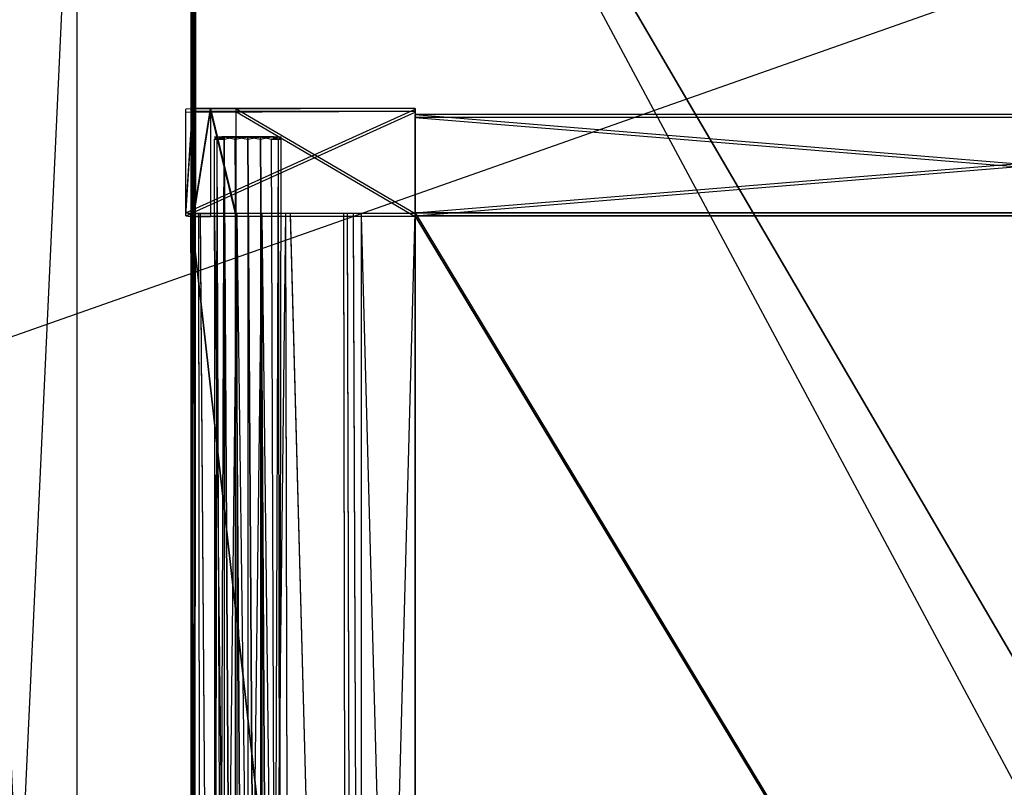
# Model space of a CAD drawing. Extents: x 0 to 1.2, y -0.5 to 0.
# Tile 37 of 40: x 0.88 to 1.04, y -0.25 to -0.12. Entities that reach past the tile are written whole.
import ezdxf

# ---------------------------------------------------------------- set-up
doc = ezdxf.new("R2010")
doc.units = 0
for name, color, linetype in [('L22_PLATTE_LEGATO_0_N_B21500___', 7, 'CONTINUOUS'), ('L2_KORPUS_LEGATO_BO_X_11620__Y_', 7, 'CONTINUOUS'), ('L41_DRAWERBOX_LEGATO_REL_6_X_36', 7, 'CONTINUOUS'), ('L43_DRAWERBOX_LEGATO_REL_4_X_13', 7, 'CONTINUOUS'), ('L44_DRAWERBOX_LEGATO_REL_3_X_19', 7, 'CONTINUOUS'), ('L45_DRAWERBOX_LEGATO_REL_2_X_19', 7, 'CONTINUOUS'), ('L46_DRAWERBOX_LEGATO_REL_1_X_37', 7, 'CONTINUOUS'), ('L50_DRAWERBOX_LEGATO_NOR_4_X_36', 7, 'CONTINUOUS'), ('L51_DRAWERBOX_LEGATO_NOR_3_X_37', 7, 'CONTINUOUS'), ('L53_DRAWERBOX_LEGATO_NOR_1_X_19', 7, 'CONTINUOUS'), ('L54_DRAWERBOX_LEGATO_NOR_0_X_19', 7, 'CONTINUOUS'), ('L9_KORPUS_LEGATO_MS_X_190__Y_40', 7, 'CONTINUOUS')]:
    doc.layers.add(name, color=color, linetype=linetype)

msp = doc.modelspace()

# ---------------------------------------------------------------- linework, layer by layer
at = {"layer": 'L22_PLATTE_LEGATO_0_N_B21500___', "color": 8}
for points, invisible_edges in [([(0.907519, -0.394051, 0.510205), (0.907519, -0.000258, 0.510552), (0.907519, -0.000257, 0.510205), (0.907519, -0.394051, 0.510205)], 14), ([(0.908034, -0.000911, 0.510205), (0.907519, -0.394051, 0.510205), (0.907519, -0.000257, 0.510205), (0.908034, -0.000911, 0.510205)], 13), ([(0.907519, -0.000258, 0.510552), (0.907519, -0.394051, 0.510205), (0.907519, -0.394196, 0.510578), (0.907519, -0.000258, 0.510552)], 13), ([(0.907519, -0.394196, 0.510578), (0.907519, -0.000335, 0.543091), (0.907519, -0.000258, 0.510552), (0.907519, -0.394196, 0.510578)], 14), ([(0.907519, -0.000335, 0.543091), (0.907519, -0.394196, 0.510578), (0.907519, -0.407856, 0.545533), (0.907519, -0.000335, 0.543091)], 13), ([(0.907519, -0.407922, 0.545701), (0.907519, -0.000336, 0.543609), (0.907519, -0.000335, 0.543247), (0.907519, -0.407922, 0.545701)], 14), ([(0.907519, -0.000335, 0.543247), (0.907519, -0.407856, 0.545533), (0.907519, -0.407922, 0.545701), (0.907519, -0.000335, 0.543247)], 13), ([(0.907519, -0.407856, 0.545533), (0.907519, -0.000335, 0.543247), (0.907519, -0.000335, 0.543091), (0.907519, -0.407856, 0.545533)], 14), ([(0.907519, -0.408005, 0.545915), (0.907519, -0.000343, 0.549375), (0.907519, -0.000336, 0.543609), (0.907519, -0.408005, 0.545915)], 14), ([(0.907519, -0.000336, 0.543609), (0.907519, -0.407922, 0.545701), (0.907519, -0.408005, 0.545915), (0.907519, -0.000336, 0.543609)], 13), ([(0.907519, -0.000343, 0.549375), (0.907519, -0.408005, 0.545915), (0.907519, -0.409331, 0.549328), (0.907519, -0.000343, 0.549375)], 13), ([(0.907519, -0.409331, 0.549328), (0.907519, -0.000344, 0.549555), (0.907519, -0.000343, 0.549375), (0.907519, -0.409331, 0.549328)], 14), ([(0.907519, -0.000344, 0.549555), (0.907519, -0.409331, 0.549328), (0.907519, -0.409372, 0.549435), (0.907519, -0.000344, 0.549555)], 13), ([(0.907519, -0.409372, 0.549435), (0.907519, -0.00041, 0.55), (0.907519, -0.000344, 0.549555), (0.907519, -0.409372, 0.549435)], 14), ([(0.907519, -0.00041, 0.55), (0.907519, -0.409372, 0.549435), (0.907519, -0.409594, 0.55), (0.907519, -0.00041, 0.55)], 13), ([(0.907708, -0.409596, 0.55), (0.907519, -0.00041, 0.55), (0.907519, -0.409594, 0.55), (0.907708, -0.409596, 0.55)], 13), ([(0.907519, -0.00041, 0.55), (0.907708, -0.409596, 0.55), (0.907708, -0.000599, 0.55), (0.907519, -0.00041, 0.55)], 14), ([(0.907519, -0.394051, 0.510205), (0.908034, -0.000911, 0.510205), (0.908034, -0.394056, 0.510205), (0.907519, -0.394051, 0.510205)], 14), ([(0.907708, -0.409596, 0.55), (1.199336, -0.499312, 0.55), (0.907708, -0.000599, 0.55), (0.907708, -0.409596, 0.55)], 10), ([(0.907708, -0.000599, 0.55), (1.199336, -0.499312, 0.55), (0.907902, -0.000599, 0.55), (0.907708, -0.000599, 0.55)], 13), ([(0.907902, -0.000599, 0.55), (1.199336, -0.499312, 0.55), (1.198906, -0.00063, 0.55), (0.907902, -0.000599, 0.55)], 14), ([(0.908034, -0.000911, 0.510205), (0.908295, -0.000515, 0.510205), (0.908034, -0.394056, 0.510205), (0.908034, -0.000911, 0.510205)], 10), ([(0.908034, -0.394056, 0.510205), (0.908295, -0.000515, 0.510205), (0.908034, -0.395145, 0.510205), (0.908034, -0.394056, 0.510205)], 13), ([(1.149194, -0.45042, 0.510205), (0.908034, -0.395145, 0.510205), (0.908295, -0.000515, 0.510205), (1.149194, -0.45042, 0.510205)], 13), ([(1.149194, -0.45042, 0.510205), (0.908295, -0.000515, 0.510205), (1.149808, -0.000515, 0.510205), (1.149194, -0.45042, 0.510205)], 10)]:
    msp.add_3dface(points, dxfattribs=dict(at, invisible_edges=invisible_edges))
at = {"layer": 'L2_KORPUS_LEGATO_BO_X_11620__Y_', "color": 8}
for points, invisible_edges in [([(1.181, -0.479437, 0.02), (0.019, -0.069937, 0.02), (0.019, -0.479437, 0.02), (1.181, -0.479437, 0.02)], 13), ([(0.019, -0.069937, 0.02), (1.181, -0.479437, 0.02), (1.181, -0.069937, 0.02), (0.019, -0.069937, 0.02)], 14), ([(1.181, -0.069937, 0.001), (0.019, -0.479437, 0.001), (0.019, -0.069937, 0.001), (1.181, -0.069937, 0.001)], 13), ([(0.019, -0.479437, 0.001), (1.181, -0.069937, 0.001), (1.181, -0.479437, 0.001), (0.019, -0.479437, 0.001)], 14)]:
    msp.add_3dface(points, dxfattribs=dict(at, invisible_edges=invisible_edges))
at = {"layer": 'L41_DRAWERBOX_LEGATO_REL_6_X_36', "color": 8}
for points, invisible_edges in [([(0.943985, -0.480937, 0.032), (0.9075, -0.156937, 0.032), (0.9075, -0.480937, 0.032), (0.943985, -0.480937, 0.032)], 13), ([(0.9075, -0.156937, 0.032), (0.943985, -0.480937, 0.032), (0.943985, -0.156937, 0.032), (0.9075, -0.156937, 0.032)], 14), ([(0.9075, -0.156937, 0.032), (0.908786, -0.480937, 0.10758), (0.9075, -0.480937, 0.032), (0.9075, -0.156937, 0.032)], 13), ([(0.908786, -0.480937, 0.10758), (0.9075, -0.156937, 0.032), (0.908786, -0.156937, 0.10758), (0.908786, -0.480937, 0.10758)], 14), ([(0.908786, -0.156937, 0.10758), (0.909033, -0.480937, 0.110955), (0.908786, -0.480937, 0.10758), (0.908786, -0.156937, 0.10758)], 13), ([(0.909033, -0.480937, 0.110955), (0.908786, -0.156937, 0.10758), (0.909033, -0.156937, 0.110955), (0.909033, -0.480937, 0.110955)], 14), ([(0.909033, -0.156937, 0.110955), (0.91138, -0.480937, 0.114232), (0.909033, -0.480937, 0.110955), (0.909033, -0.156937, 0.110955)], 13), ([(0.91138, -0.480937, 0.114232), (0.909033, -0.156937, 0.110955), (0.91138, -0.156937, 0.114232), (0.91138, -0.480937, 0.114232)], 14), ([(0.91138, -0.156937, 0.114232), (0.915026, -0.480937, 0.115948), (0.91138, -0.480937, 0.114232), (0.91138, -0.156937, 0.114232)], 13), ([(0.915026, -0.480937, 0.115948), (0.91138, -0.156937, 0.114232), (0.915026, -0.156937, 0.115948), (0.915026, -0.480937, 0.115948)], 14), ([(0.915026, -0.156937, 0.115948), (0.919089, -0.480937, 0.115998), (0.915026, -0.480937, 0.115948), (0.915026, -0.156937, 0.115948)], 13), ([(0.919089, -0.480937, 0.115998), (0.915026, -0.156937, 0.115948), (0.919089, -0.156937, 0.115998), (0.919089, -0.480937, 0.115998)], 14), ([(0.919089, -0.156937, 0.115998), (0.922928, -0.480937, 0.114666), (0.919089, -0.480937, 0.115998), (0.919089, -0.156937, 0.115998)], 13), ([(0.922928, -0.480937, 0.114666), (0.919089, -0.156937, 0.115998), (0.922928, -0.156937, 0.114666), (0.922928, -0.480937, 0.114666)], 14), ([(0.922928, -0.156937, 0.114666), (0.92368, -0.480937, 0.113598), (0.922928, -0.480937, 0.114666), (0.922928, -0.156937, 0.114666)], 13), ([(0.92368, -0.480937, 0.113598), (0.922928, -0.156937, 0.114666), (0.92368, -0.156937, 0.113598), (0.92368, -0.480937, 0.113598)], 14), ([(0.92368, -0.156937, 0.113598), (0.932389, -0.480937, 0.060646), (0.92368, -0.480937, 0.113598), (0.92368, -0.156937, 0.113598)], 13), ([(0.932389, -0.480937, 0.060646), (0.92368, -0.156937, 0.113598), (0.932389, -0.156937, 0.060646), (0.932389, -0.480937, 0.060646)], 14), ([(0.932389, -0.156937, 0.060646), (0.93297, -0.480937, 0.058607), (0.932389, -0.480937, 0.060646), (0.932389, -0.156937, 0.060646)], 13), ([(0.93297, -0.480937, 0.058607), (0.932389, -0.156937, 0.060646), (0.93297, -0.156937, 0.058607), (0.93297, -0.480937, 0.058607)], 14), ([(0.93297, -0.156937, 0.058607), (0.933933, -0.480937, 0.056719), (0.93297, -0.480937, 0.058607), (0.93297, -0.156937, 0.058607)], 13), ([(0.933933, -0.480937, 0.056719), (0.93297, -0.156937, 0.058607), (0.933933, -0.156937, 0.056719), (0.933933, -0.480937, 0.056719)], 14), ([(0.933933, -0.156937, 0.056719), (0.935241, -0.480937, 0.055052), (0.933933, -0.480937, 0.056719), (0.933933, -0.156937, 0.056719)], 13), ([(0.935241, -0.480937, 0.055052), (0.933933, -0.156937, 0.056719), (0.935241, -0.156937, 0.055052), (0.935241, -0.480937, 0.055052)], 14), ([(0.935241, -0.156937, 0.055052), (0.943985, -0.480937, 0.048743), (0.935241, -0.480937, 0.055052), (0.935241, -0.156937, 0.055052)], 13), ([(0.943985, -0.480937, 0.048743), (0.935241, -0.156937, 0.055052), (0.943985, -0.156937, 0.048743), (0.943985, -0.480937, 0.048743)], 14), ([(0.943985, -0.156937, 0.048743), (0.943985, -0.480937, 0.032), (0.943985, -0.480937, 0.048743), (0.943985, -0.156937, 0.048743)], 13), ([(0.943985, -0.480937, 0.032), (0.943985, -0.156937, 0.048743), (0.943985, -0.156937, 0.032), (0.943985, -0.480937, 0.032)], 14)]:
    msp.add_3dface(points, dxfattribs=dict(at, invisible_edges=invisible_edges))
at = {"layer": 'L43_DRAWERBOX_LEGATO_REL_4_X_13', "color": 8}
for points, invisible_edges in [([(0.911331, -0.144087, 0.1666), (0.911743, -0.144461, 0.168674), (0.911331, -0.144461, 0.1666), (0.911331, -0.144087, 0.1666)], 13), ([(0.911743, -0.144461, 0.168674), (0.911331, -0.144087, 0.1666), (0.911743, -0.144087, 0.168674), (0.911743, -0.144461, 0.168674)], 14), ([(0.911743, -0.144087, 0.164526), (0.911331, -0.144461, 0.1666), (0.911743, -0.144461, 0.164526), (0.911743, -0.144087, 0.164526)], 13), ([(0.911331, -0.144461, 0.1666), (0.911743, -0.144087, 0.164526), (0.911331, -0.144087, 0.1666), (0.911331, -0.144461, 0.1666)], 14), ([(0.912836, -0.144087, 0.164979), (0.911331, -0.144087, 0.1666), (0.911743, -0.144087, 0.164526), (0.912836, -0.144087, 0.164979)], 13), ([(0.911331, -0.144087, 0.1666), (0.912836, -0.144087, 0.164979), (0.912513, -0.144087, 0.1666), (0.911331, -0.144087, 0.1666)], 14), ([(0.912836, -0.144087, 0.168221), (0.911331, -0.144087, 0.1666), (0.912513, -0.144087, 0.1666), (0.912836, -0.144087, 0.168221)], 13), ([(0.911331, -0.144087, 0.1666), (0.912836, -0.144087, 0.168221), (0.911743, -0.144087, 0.168674), (0.911331, -0.144087, 0.1666)], 14), ([(0.911743, -0.144087, 0.168674), (0.912918, -0.144461, 0.170432), (0.911743, -0.144461, 0.168674), (0.911743, -0.144087, 0.168674)], 13), ([(0.912918, -0.144461, 0.170432), (0.911743, -0.144087, 0.168674), (0.912918, -0.144087, 0.170432), (0.912918, -0.144461, 0.170432)], 14), ([(0.912918, -0.144087, 0.162768), (0.911743, -0.144461, 0.164526), (0.912918, -0.144461, 0.162768), (0.912918, -0.144087, 0.162768)], 13), ([(0.911743, -0.144461, 0.164526), (0.912918, -0.144087, 0.162768), (0.911743, -0.144087, 0.164526), (0.911743, -0.144461, 0.164526)], 14), ([(0.913754, -0.144087, 0.163604), (0.911743, -0.144087, 0.164526), (0.912918, -0.144087, 0.162768), (0.913754, -0.144087, 0.163604)], 13), ([(0.911743, -0.144087, 0.164526), (0.913754, -0.144087, 0.163604), (0.912836, -0.144087, 0.164979), (0.911743, -0.144087, 0.164526)], 14), ([(0.913754, -0.144087, 0.169596), (0.911743, -0.144087, 0.168674), (0.912836, -0.144087, 0.168221), (0.913754, -0.144087, 0.169596)], 13), ([(0.911743, -0.144087, 0.168674), (0.913754, -0.144087, 0.169596), (0.912918, -0.144087, 0.170432), (0.911743, -0.144087, 0.168674)], 14), ([(0.912836, -0.144087, 0.164979), (0.920987, -0.144087, 0.1666), (0.912513, -0.144087, 0.1666), (0.912836, -0.144087, 0.164979)], 13), ([(0.912513, -0.144087, 0.1666), (0.920987, -0.144087, 0.1666), (0.912836, -0.144087, 0.168221), (0.912513, -0.144087, 0.1666)], 10), ([(0.913754, -0.144087, 0.163604), (0.919746, -0.144087, 0.163604), (0.912836, -0.144087, 0.164979), (0.913754, -0.144087, 0.163604)], 10), ([(0.912836, -0.144087, 0.164979), (0.919746, -0.144087, 0.163604), (0.920665, -0.144087, 0.164979), (0.912836, -0.144087, 0.164979)], 13), ([(0.912836, -0.144087, 0.164979), (0.920665, -0.144087, 0.164979), (0.920987, -0.144087, 0.1666), (0.912836, -0.144087, 0.164979)], 10), ([(0.912836, -0.144087, 0.168221), (0.920987, -0.144087, 0.1666), (0.920665, -0.144087, 0.168221), (0.912836, -0.144087, 0.168221)], 13), ([(0.912836, -0.144087, 0.168221), (0.920665, -0.144087, 0.168221), (0.919746, -0.144087, 0.169596), (0.912836, -0.144087, 0.168221)], 14), ([(0.912836, -0.144087, 0.168221), (0.919746, -0.144087, 0.169596), (0.913754, -0.144087, 0.169596), (0.912836, -0.144087, 0.168221)], 15), ([(0.914676, -0.144087, 0.171607), (0.912918, -0.144461, 0.170432), (0.912918, -0.144087, 0.170432), (0.914676, -0.144087, 0.171607)], 13), ([(0.912918, -0.144461, 0.170432), (0.914676, -0.144087, 0.171607), (0.914676, -0.144461, 0.171607), (0.912918, -0.144461, 0.170432)], 14), ([(0.914676, -0.144461, 0.161593), (0.912918, -0.144087, 0.162768), (0.912918, -0.144461, 0.162768), (0.914676, -0.144461, 0.161593)], 13), ([(0.912918, -0.144087, 0.162768), (0.914676, -0.144461, 0.161593), (0.914676, -0.144087, 0.161593), (0.912918, -0.144087, 0.162768)], 14), ([(0.915129, -0.144087, 0.162686), (0.912918, -0.144087, 0.162768), (0.914676, -0.144087, 0.161593), (0.915129, -0.144087, 0.162686)], 13), ([(0.912918, -0.144087, 0.162768), (0.915129, -0.144087, 0.162686), (0.913754, -0.144087, 0.163604), (0.912918, -0.144087, 0.162768)], 14), ([(0.915129, -0.144087, 0.170514), (0.912918, -0.144087, 0.170432), (0.913754, -0.144087, 0.169596), (0.915129, -0.144087, 0.170514)], 13), ([(0.912918, -0.144087, 0.170432), (0.915129, -0.144087, 0.170514), (0.914676, -0.144087, 0.171607), (0.912918, -0.144087, 0.170432)], 14), ([(0.915129, -0.144087, 0.162686), (0.919746, -0.144087, 0.163604), (0.913754, -0.144087, 0.163604), (0.915129, -0.144087, 0.162686)], 13), ([(0.913754, -0.144087, 0.169596), (0.919746, -0.144087, 0.169596), (0.918372, -0.144087, 0.170514), (0.913754, -0.144087, 0.169596)], 15), ([(0.913754, -0.144087, 0.169596), (0.918372, -0.144087, 0.170514), (0.915129, -0.144087, 0.170514), (0.913754, -0.144087, 0.169596)], 15), ([(0.91675, -0.144087, 0.172019), (0.914676, -0.144461, 0.171607), (0.914676, -0.144087, 0.171607), (0.91675, -0.144087, 0.172019)], 13), ([(0.914676, -0.144461, 0.171607), (0.91675, -0.144087, 0.172019), (0.91675, -0.144461, 0.172019), (0.914676, -0.144461, 0.171607)], 14), ([(0.91675, -0.144461, 0.161181), (0.914676, -0.144087, 0.161593), (0.914676, -0.144461, 0.161593), (0.91675, -0.144461, 0.161181)], 13), ([(0.914676, -0.144087, 0.161593), (0.91675, -0.144461, 0.161181), (0.91675, -0.144087, 0.161181), (0.914676, -0.144087, 0.161593)], 14), ([(0.91675, -0.144087, 0.162363), (0.914676, -0.144087, 0.161593), (0.91675, -0.144087, 0.161181), (0.91675, -0.144087, 0.162363)], 13), ([(0.914676, -0.144087, 0.161593), (0.91675, -0.144087, 0.162363), (0.915129, -0.144087, 0.162686), (0.914676, -0.144087, 0.161593)], 14), ([(0.91675, -0.144087, 0.170837), (0.914676, -0.144087, 0.171607), (0.915129, -0.144087, 0.170514), (0.91675, -0.144087, 0.170837)], 13), ([(0.914676, -0.144087, 0.171607), (0.91675, -0.144087, 0.170837), (0.91675, -0.144087, 0.172019), (0.914676, -0.144087, 0.171607)], 14), ([(0.918372, -0.144087, 0.162686), (0.915129, -0.144087, 0.162686), (0.91675, -0.144087, 0.162363), (0.918372, -0.144087, 0.162686)], 13), ([(0.915129, -0.144087, 0.162686), (0.918372, -0.144087, 0.162686), (0.919746, -0.144087, 0.163604), (0.915129, -0.144087, 0.162686)], 10), ([(0.915129, -0.144087, 0.170514), (0.918372, -0.144087, 0.170514), (0.91675, -0.144087, 0.170837), (0.915129, -0.144087, 0.170514)], 15), ([(0.918824, -0.144461, 0.161593), (0.91675, -0.144087, 0.161181), (0.91675, -0.144461, 0.161181), (0.918824, -0.144461, 0.161593)], 13), ([(0.91675, -0.144087, 0.161181), (0.918824, -0.144461, 0.161593), (0.918824, -0.144087, 0.161593), (0.91675, -0.144087, 0.161181)], 14), ([(0.918824, -0.144087, 0.171607), (0.91675, -0.144461, 0.172019), (0.91675, -0.144087, 0.172019), (0.918824, -0.144087, 0.171607)], 13), ([(0.91675, -0.144461, 0.172019), (0.918824, -0.144087, 0.171607), (0.918824, -0.144461, 0.171607), (0.91675, -0.144461, 0.172019)], 14), ([(0.918824, -0.144087, 0.171607), (0.91675, -0.144087, 0.170837), (0.918372, -0.144087, 0.170514), (0.918824, -0.144087, 0.171607)], 13), ([(0.91675, -0.144087, 0.170837), (0.918824, -0.144087, 0.171607), (0.91675, -0.144087, 0.172019), (0.91675, -0.144087, 0.170837)], 14), ([(0.918824, -0.144087, 0.161593), (0.91675, -0.144087, 0.162363), (0.91675, -0.144087, 0.161181), (0.918824, -0.144087, 0.161593)], 13), ([(0.91675, -0.144087, 0.162363), (0.918824, -0.144087, 0.161593), (0.918372, -0.144087, 0.162686), (0.91675, -0.144087, 0.162363)], 14), ([(0.920582, -0.144087, 0.170432), (0.918372, -0.144087, 0.170514), (0.919746, -0.144087, 0.169596), (0.920582, -0.144087, 0.170432)], 13), ([(0.918372, -0.144087, 0.170514), (0.920582, -0.144087, 0.170432), (0.918824, -0.144087, 0.171607), (0.918372, -0.144087, 0.170514)], 14), ([(0.920582, -0.144087, 0.162768), (0.918372, -0.144087, 0.162686), (0.918824, -0.144087, 0.161593), (0.920582, -0.144087, 0.162768)], 13), ([(0.918372, -0.144087, 0.162686), (0.920582, -0.144087, 0.162768), (0.919746, -0.144087, 0.163604), (0.918372, -0.144087, 0.162686)], 14), ([(0.920582, -0.144461, 0.162768), (0.918824, -0.144087, 0.161593), (0.918824, -0.144461, 0.161593), (0.920582, -0.144461, 0.162768)], 13), ([(0.918824, -0.144087, 0.161593), (0.920582, -0.144461, 0.162768), (0.920582, -0.144087, 0.162768), (0.918824, -0.144087, 0.161593)], 14), ([(0.920582, -0.144087, 0.170432), (0.918824, -0.144461, 0.171607), (0.918824, -0.144087, 0.171607), (0.920582, -0.144087, 0.170432)], 13), ([(0.918824, -0.144461, 0.171607), (0.920582, -0.144087, 0.170432), (0.920582, -0.144461, 0.170432), (0.918824, -0.144461, 0.171607)], 14), ([(0.921757, -0.144087, 0.168674), (0.919746, -0.144087, 0.169596), (0.920665, -0.144087, 0.168221), (0.921757, -0.144087, 0.168674)], 13), ([(0.919746, -0.144087, 0.169596), (0.921757, -0.144087, 0.168674), (0.920582, -0.144087, 0.170432), (0.919746, -0.144087, 0.169596)], 14), ([(0.921757, -0.144087, 0.164526), (0.919746, -0.144087, 0.163604), (0.920582, -0.144087, 0.162768), (0.921757, -0.144087, 0.164526)], 13), ([(0.919746, -0.144087, 0.163604), (0.921757, -0.144087, 0.164526), (0.920665, -0.144087, 0.164979), (0.919746, -0.144087, 0.163604)], 14), ([(0.921757, -0.144087, 0.164526), (0.920582, -0.144461, 0.162768), (0.921757, -0.144461, 0.164526), (0.921757, -0.144087, 0.164526)], 13), ([(0.920582, -0.144461, 0.162768), (0.921757, -0.144087, 0.164526), (0.920582, -0.144087, 0.162768), (0.920582, -0.144461, 0.162768)], 14), ([(0.920582, -0.144087, 0.170432), (0.921757, -0.144461, 0.168674), (0.920582, -0.144461, 0.170432), (0.920582, -0.144087, 0.170432)], 13), ([(0.921757, -0.144461, 0.168674), (0.920582, -0.144087, 0.170432), (0.921757, -0.144087, 0.168674), (0.921757, -0.144461, 0.168674)], 14), ([(0.92217, -0.144087, 0.1666), (0.920665, -0.144087, 0.168221), (0.920987, -0.144087, 0.1666), (0.92217, -0.144087, 0.1666)], 13), ([(0.920665, -0.144087, 0.168221), (0.92217, -0.144087, 0.1666), (0.921757, -0.144087, 0.168674), (0.920665, -0.144087, 0.168221)], 14), ([(0.92217, -0.144087, 0.1666), (0.920665, -0.144087, 0.164979), (0.921757, -0.144087, 0.164526), (0.92217, -0.144087, 0.1666)], 13), ([(0.920665, -0.144087, 0.164979), (0.92217, -0.144087, 0.1666), (0.920987, -0.144087, 0.1666), (0.920665, -0.144087, 0.164979)], 14), ([(0.92217, -0.144087, 0.1666), (0.921757, -0.144461, 0.164526), (0.92217, -0.144461, 0.1666), (0.92217, -0.144087, 0.1666)], 13), ([(0.921757, -0.144461, 0.164526), (0.92217, -0.144087, 0.1666), (0.921757, -0.144087, 0.164526), (0.921757, -0.144461, 0.164526)], 14), ([(0.921757, -0.144087, 0.168674), (0.92217, -0.144461, 0.1666), (0.921757, -0.144461, 0.168674), (0.921757, -0.144087, 0.168674)], 13), ([(0.92217, -0.144461, 0.1666), (0.921757, -0.144087, 0.168674), (0.92217, -0.144087, 0.1666), (0.92217, -0.144461, 0.1666)], 14), ([(0.911331, -0.144461, 0.1666), (0.911743, -0.454424, 0.168674), (0.911331, -0.454424, 0.1666), (0.911331, -0.144461, 0.1666)], 13), ([(0.911743, -0.454424, 0.168674), (0.911331, -0.144461, 0.1666), (0.911743, -0.144461, 0.168674), (0.911743, -0.454424, 0.168674)], 14), ([(0.911743, -0.144461, 0.164526), (0.911331, -0.454424, 0.1666), (0.911743, -0.454424, 0.164526), (0.911743, -0.144461, 0.164526)], 13), ([(0.911331, -0.454424, 0.1666), (0.911743, -0.144461, 0.164526), (0.911331, -0.144461, 0.1666), (0.911331, -0.454424, 0.1666)], 14), ([(0.911743, -0.144461, 0.168674), (0.912918, -0.454424, 0.170432), (0.911743, -0.454424, 0.168674), (0.911743, -0.144461, 0.168674)], 13), ([(0.912918, -0.454424, 0.170432), (0.911743, -0.144461, 0.168674), (0.912918, -0.144461, 0.170432), (0.912918, -0.454424, 0.170432)], 14), ([(0.912918, -0.144461, 0.162768), (0.911743, -0.454424, 0.164526), (0.912918, -0.454424, 0.162768), (0.912918, -0.144461, 0.162768)], 13), ([(0.911743, -0.454424, 0.164526), (0.912918, -0.144461, 0.162768), (0.911743, -0.144461, 0.164526), (0.911743, -0.454424, 0.164526)], 14), ([(0.912918, -0.144461, 0.170432), (0.914676, -0.454424, 0.171607), (0.912918, -0.454424, 0.170432), (0.912918, -0.144461, 0.170432)], 13), ([(0.914676, -0.454424, 0.171607), (0.912918, -0.144461, 0.170432), (0.914676, -0.144461, 0.171607), (0.914676, -0.454424, 0.171607)], 14), ([(0.914676, -0.454424, 0.161593), (0.912918, -0.144461, 0.162768), (0.912918, -0.454424, 0.162768), (0.914676, -0.454424, 0.161593)], 13), ([(0.912918, -0.144461, 0.162768), (0.914676, -0.454424, 0.161593), (0.914676, -0.144461, 0.161593), (0.912918, -0.144461, 0.162768)], 14), ([(0.914676, -0.144461, 0.171607), (0.91675, -0.454424, 0.172019), (0.914676, -0.454424, 0.171607), (0.914676, -0.144461, 0.171607)], 13), ([(0.91675, -0.454424, 0.172019), (0.914676, -0.144461, 0.171607), (0.91675, -0.144461, 0.172019), (0.91675, -0.454424, 0.172019)], 14), ([(0.91675, -0.454424, 0.161181), (0.914676, -0.144461, 0.161593), (0.914676, -0.454424, 0.161593), (0.91675, -0.454424, 0.161181)], 13), ([(0.914676, -0.144461, 0.161593), (0.91675, -0.454424, 0.161181), (0.91675, -0.144461, 0.161181), (0.914676, -0.144461, 0.161593)], 14), ([(0.918824, -0.454424, 0.161593), (0.91675, -0.144461, 0.161181), (0.91675, -0.454424, 0.161181), (0.918824, -0.454424, 0.161593)], 13), ([(0.91675, -0.144461, 0.161181), (0.918824, -0.454424, 0.161593), (0.918824, -0.144461, 0.161593), (0.91675, -0.144461, 0.161181)], 14), ([(0.91675, -0.144461, 0.172019), (0.918824, -0.454424, 0.171607), (0.91675, -0.454424, 0.172019), (0.91675, -0.144461, 0.172019)], 13), ([(0.918824, -0.454424, 0.171607), (0.91675, -0.144461, 0.172019), (0.918824, -0.144461, 0.171607), (0.918824, -0.454424, 0.171607)], 14), ([(0.920582, -0.454424, 0.162768), (0.918824, -0.144461, 0.161593), (0.918824, -0.454424, 0.161593), (0.920582, -0.454424, 0.162768)], 13), ([(0.918824, -0.144461, 0.161593), (0.920582, -0.454424, 0.162768), (0.920582, -0.144461, 0.162768), (0.918824, -0.144461, 0.161593)], 14), ([(0.918824, -0.144461, 0.171607), (0.920582, -0.454424, 0.170432), (0.918824, -0.454424, 0.171607), (0.918824, -0.144461, 0.171607)], 13), ([(0.920582, -0.454424, 0.170432), (0.918824, -0.144461, 0.171607), (0.920582, -0.144461, 0.170432), (0.920582, -0.454424, 0.170432)], 14), ([(0.921757, -0.144461, 0.164526), (0.920582, -0.454424, 0.162768), (0.921757, -0.454424, 0.164526), (0.921757, -0.144461, 0.164526)], 13), ([(0.920582, -0.454424, 0.162768), (0.921757, -0.144461, 0.164526), (0.920582, -0.144461, 0.162768), (0.920582, -0.454424, 0.162768)], 14), ([(0.920582, -0.144461, 0.170432), (0.921757, -0.454424, 0.168674), (0.920582, -0.454424, 0.170432), (0.920582, -0.144461, 0.170432)], 13), ([(0.921757, -0.454424, 0.168674), (0.920582, -0.144461, 0.170432), (0.921757, -0.144461, 0.168674), (0.921757, -0.454424, 0.168674)], 14), ([(0.92217, -0.144461, 0.1666), (0.921757, -0.454424, 0.164526), (0.92217, -0.454424, 0.1666), (0.92217, -0.144461, 0.1666)], 13), ([(0.921757, -0.454424, 0.164526), (0.92217, -0.144461, 0.1666), (0.921757, -0.144461, 0.164526), (0.921757, -0.454424, 0.164526)], 14), ([(0.921757, -0.144461, 0.168674), (0.92217, -0.454424, 0.1666), (0.921757, -0.454424, 0.168674), (0.921757, -0.144461, 0.168674)], 13), ([(0.92217, -0.454424, 0.1666), (0.921757, -0.144461, 0.168674), (0.92217, -0.144461, 0.1666), (0.92217, -0.454424, 0.1666)], 14)]:
    msp.add_3dface(points, dxfattribs=dict(at, invisible_edges=invisible_edges))
at = {"layer": 'L44_DRAWERBOX_LEGATO_REL_3_X_19', "color": 8}
for points, invisible_edges in [([(0.943985, -0.156936, 0.048), (1.139515, -0.156937, 0.032), (0.943985, -0.156937, 0.032), (0.943985, -0.156936, 0.048)], 13), ([(1.139515, -0.156937, 0.032), (0.943985, -0.156936, 0.048), (1.139515, -0.156936, 0.048), (1.139515, -0.156937, 0.032)], 14), ([(1.139515, -0.480937, 0.048), (0.943985, -0.156936, 0.048), (0.943985, -0.480937, 0.048), (1.139515, -0.480937, 0.048)], 13), ([(0.943985, -0.156936, 0.048), (1.139515, -0.480937, 0.048), (1.139515, -0.156936, 0.048), (0.943985, -0.156936, 0.048)], 14), ([(0.943985, -0.156936, 0.048), (0.943985, -0.480937, 0.032), (0.943985, -0.480937, 0.048), (0.943985, -0.156936, 0.048)], 13), ([(0.943985, -0.480937, 0.032), (0.943985, -0.156936, 0.048), (0.943985, -0.156937, 0.032), (0.943985, -0.480937, 0.032)], 14), ([(0.943985, -0.156937, 0.032), (1.139515, -0.480937, 0.032), (0.943985, -0.480937, 0.032), (0.943985, -0.156937, 0.032)], 13), ([(1.139515, -0.480937, 0.032), (0.943985, -0.156937, 0.032), (1.139515, -0.156937, 0.032), (1.139515, -0.480937, 0.032)], 14)]:
    msp.add_3dface(points, dxfattribs=dict(at, invisible_edges=invisible_edges))
at = {"layer": 'L45_DRAWERBOX_LEGATO_REL_2_X_19', "color": 8}
for points, invisible_edges in [([(1.139515, -0.156937, 0.167), (0.943985, -0.140937, 0.167), (0.943985, -0.156937, 0.167), (1.139515, -0.156937, 0.167)], 13), ([(0.943985, -0.140937, 0.167), (1.139515, -0.156937, 0.167), (1.139515, -0.140937, 0.167), (0.943985, -0.140937, 0.167)], 14), ([(0.943985, -0.140937, 0.167), (1.139515, -0.140937, 0.032), (0.943985, -0.140937, 0.032), (0.943985, -0.140937, 0.167)], 13), ([(1.139515, -0.140937, 0.032), (0.943985, -0.140937, 0.167), (1.139515, -0.140937, 0.167), (1.139515, -0.140937, 0.032)], 14), ([(1.139515, -0.140937, 0.032), (0.943985, -0.156937, 0.032), (0.943985, -0.140937, 0.032), (1.139515, -0.140937, 0.032)], 13), ([(0.943985, -0.156937, 0.032), (1.139515, -0.140937, 0.032), (1.139515, -0.156937, 0.032), (0.943985, -0.156937, 0.032)], 14), ([(0.943985, -0.140937, 0.167), (0.943985, -0.156937, 0.032), (0.943985, -0.156937, 0.167), (0.943985, -0.140937, 0.167)], 13), ([(0.943985, -0.156937, 0.032), (0.943985, -0.140937, 0.167), (0.943985, -0.140937, 0.032), (0.943985, -0.156937, 0.032)], 14), ([(1.139515, -0.156937, 0.167), (0.943985, -0.156937, 0.032), (1.139515, -0.156937, 0.032), (1.139515, -0.156937, 0.167)], 13), ([(0.943985, -0.156937, 0.032), (1.139515, -0.156937, 0.167), (0.943985, -0.156937, 0.167), (0.943985, -0.156937, 0.032)], 14)]:
    msp.add_3dface(points, dxfattribs=dict(at, invisible_edges=invisible_edges))
at = {"layer": 'L46_DRAWERBOX_LEGATO_REL_1_X_37', "color": 8}
for points, invisible_edges in [([(0.943985, -0.13995, 0.1674), (0.906642, -0.140088, 0.032007), (0.907737, -0.139905, 0.157951), (0.943985, -0.13995, 0.1674)], 14), ([(0.907737, -0.139905, 0.157951), (0.906642, -0.156935, 0.032007), (0.907737, -0.157118, 0.157951), (0.907737, -0.139905, 0.157951)], 13), ([(0.906642, -0.156935, 0.032007), (0.907737, -0.139905, 0.157951), (0.906642, -0.140088, 0.032007), (0.906642, -0.156935, 0.032007)], 14), ([(0.943985, -0.13995, 0.1674), (0.943985, -0.140086, 0.032), (0.906642, -0.140088, 0.032007), (0.943985, -0.13995, 0.1674)], 14), ([(0.943985, -0.140086, 0.032), (0.906642, -0.156935, 0.032007), (0.906642, -0.140088, 0.032007), (0.943985, -0.140086, 0.032)], 13), ([(0.906642, -0.156935, 0.032007), (0.943985, -0.140086, 0.032), (0.943985, -0.156937, 0.032), (0.906642, -0.156935, 0.032007)], 14), ([(0.943985, -0.13995, 0.1674), (0.907737, -0.139905, 0.157951), (0.910667, -0.139973, 0.165411), (0.943985, -0.13995, 0.1674)], 14), ([(0.910667, -0.139973, 0.165411), (0.907737, -0.139905, 0.157951), (0.907982, -0.139978, 0.16166), (0.910667, -0.139973, 0.165411)], 14), ([(0.907982, -0.157045, 0.16166), (0.907737, -0.139905, 0.157951), (0.907737, -0.157118, 0.157951), (0.907982, -0.157045, 0.16166)], 13), ([(0.907737, -0.139905, 0.157951), (0.907982, -0.157045, 0.16166), (0.907982, -0.139978, 0.16166), (0.907737, -0.139905, 0.157951)], 14), ([(0.910667, -0.139973, 0.165411), (0.907982, -0.157045, 0.16166), (0.910667, -0.15705, 0.165411), (0.910667, -0.139973, 0.165411)], 13), ([(0.907982, -0.157045, 0.16166), (0.910667, -0.139973, 0.165411), (0.907982, -0.139978, 0.16166), (0.907982, -0.157045, 0.16166)], 14), ([(0.943985, -0.13995, 0.1674), (0.910667, -0.139973, 0.165411), (0.914779, -0.139961, 0.167347), (0.943985, -0.13995, 0.1674)], 14), ([(0.910667, -0.139973, 0.165411), (0.914779, -0.157062, 0.167347), (0.914779, -0.139961, 0.167347), (0.910667, -0.139973, 0.165411)], 14), ([(0.914779, -0.157062, 0.167347), (0.910667, -0.139973, 0.165411), (0.910667, -0.15705, 0.165411), (0.914779, -0.157062, 0.167347)], 13), ([(0.914779, -0.139961, 0.167347), (0.943985, -0.157073, 0.1674), (0.943985, -0.13995, 0.1674), (0.914779, -0.139961, 0.167347)], 14), ([(0.943985, -0.157073, 0.1674), (0.914779, -0.139961, 0.167347), (0.914779, -0.157062, 0.167347), (0.943985, -0.157073, 0.1674)], 13), ([(0.943985, -0.156937, 0.032), (0.943985, -0.13995, 0.1674), (0.943985, -0.157073, 0.1674), (0.943985, -0.156937, 0.032)], 13), ([(0.943985, -0.13995, 0.1674), (0.943985, -0.156937, 0.032), (0.943985, -0.140086, 0.032), (0.943985, -0.13995, 0.1674)], 14), ([(0.907737, -0.157118, 0.157951), (0.906642, -0.156935, 0.032007), (0.943985, -0.156937, 0.032), (0.907737, -0.157118, 0.157951)], 14), ([(0.943985, -0.157073, 0.1674), (0.907737, -0.157118, 0.157951), (0.943985, -0.156937, 0.032), (0.943985, -0.157073, 0.1674)], 14), ([(0.910667, -0.15705, 0.165411), (0.907982, -0.157045, 0.16166), (0.907737, -0.157118, 0.157951), (0.910667, -0.15705, 0.165411)], 14), ([(0.943985, -0.157073, 0.1674), (0.910667, -0.15705, 0.165411), (0.907737, -0.157118, 0.157951), (0.943985, -0.157073, 0.1674)], 14), ([(0.943985, -0.157073, 0.1674), (0.914779, -0.157062, 0.167347), (0.910667, -0.15705, 0.165411), (0.943985, -0.157073, 0.1674)], 14)]:
    msp.add_3dface(points, dxfattribs=dict(at, invisible_edges=invisible_edges))
at = {"layer": 'L50_DRAWERBOX_LEGATO_NOR_4_X_36', "color": 8}
for points, invisible_edges in [([(0.943985, -0.480437, 0.382), (0.9075, -0.156437, 0.382), (0.9075, -0.480437, 0.382), (0.943985, -0.480437, 0.382)], 13), ([(0.9075, -0.156437, 0.382), (0.943985, -0.480437, 0.382), (0.943985, -0.156437, 0.382), (0.9075, -0.156437, 0.382)], 14), ([(0.9075, -0.156437, 0.382), (0.908786, -0.480437, 0.45758), (0.9075, -0.480437, 0.382), (0.9075, -0.156437, 0.382)], 13), ([(0.908786, -0.480437, 0.45758), (0.9075, -0.156437, 0.382), (0.908786, -0.156437, 0.45758), (0.908786, -0.480437, 0.45758)], 14), ([(0.908786, -0.156437, 0.45758), (0.909033, -0.480437, 0.460955), (0.908786, -0.480437, 0.45758), (0.908786, -0.156437, 0.45758)], 13), ([(0.909033, -0.480437, 0.460955), (0.908786, -0.156437, 0.45758), (0.909033, -0.156437, 0.460955), (0.909033, -0.480437, 0.460955)], 14), ([(0.909033, -0.156437, 0.460955), (0.91138, -0.480437, 0.464232), (0.909033, -0.480437, 0.460955), (0.909033, -0.156437, 0.460955)], 13), ([(0.91138, -0.480437, 0.464232), (0.909033, -0.156437, 0.460955), (0.91138, -0.156437, 0.464232), (0.91138, -0.480437, 0.464232)], 14), ([(0.915026, -0.156437, 0.465948), (0.91138, -0.480437, 0.464232), (0.91138, -0.156437, 0.464232), (0.915026, -0.156437, 0.465948)], 13), ([(0.91138, -0.480437, 0.464232), (0.915026, -0.156437, 0.465948), (0.915026, -0.480437, 0.465948), (0.91138, -0.480437, 0.464232)], 14), ([(0.919089, -0.156437, 0.465998), (0.915026, -0.480437, 0.465948), (0.915026, -0.156437, 0.465948), (0.919089, -0.156437, 0.465998)], 13), ([(0.915026, -0.480437, 0.465948), (0.919089, -0.156437, 0.465998), (0.919089, -0.480437, 0.465998), (0.915026, -0.480437, 0.465948)], 14), ([(0.922928, -0.156437, 0.464666), (0.919089, -0.480437, 0.465998), (0.919089, -0.156437, 0.465998), (0.922928, -0.156437, 0.464666)], 13), ([(0.919089, -0.480437, 0.465998), (0.922928, -0.156437, 0.464666), (0.922928, -0.480437, 0.464666), (0.919089, -0.480437, 0.465998)], 14), ([(0.922928, -0.156437, 0.464666), (0.92368, -0.480437, 0.463598), (0.922928, -0.480437, 0.464666), (0.922928, -0.156437, 0.464666)], 13), ([(0.92368, -0.480437, 0.463598), (0.922928, -0.156437, 0.464666), (0.92368, -0.156437, 0.463598), (0.92368, -0.480437, 0.463598)], 14), ([(0.92368, -0.156437, 0.463598), (0.932389, -0.480437, 0.410646), (0.92368, -0.480437, 0.463598), (0.92368, -0.156437, 0.463598)], 13), ([(0.932389, -0.480437, 0.410646), (0.92368, -0.156437, 0.463598), (0.932389, -0.156437, 0.410646), (0.932389, -0.480437, 0.410646)], 14), ([(0.932389, -0.156437, 0.410646), (0.93297, -0.480437, 0.408607), (0.932389, -0.480437, 0.410646), (0.932389, -0.156437, 0.410646)], 13), ([(0.93297, -0.480437, 0.408607), (0.932389, -0.156437, 0.410646), (0.93297, -0.156437, 0.408607), (0.93297, -0.480437, 0.408607)], 14), ([(0.93297, -0.156437, 0.408607), (0.933933, -0.480437, 0.406719), (0.93297, -0.480437, 0.408607), (0.93297, -0.156437, 0.408607)], 13), ([(0.933933, -0.480437, 0.406719), (0.93297, -0.156437, 0.408607), (0.933933, -0.156437, 0.406719), (0.933933, -0.480437, 0.406719)], 14), ([(0.933933, -0.156437, 0.406719), (0.935241, -0.480437, 0.405052), (0.933933, -0.480437, 0.406719), (0.933933, -0.156437, 0.406719)], 13), ([(0.935241, -0.480437, 0.405052), (0.933933, -0.156437, 0.406719), (0.935241, -0.156437, 0.405052), (0.935241, -0.480437, 0.405052)], 14), ([(0.943985, -0.156437, 0.398743), (0.935241, -0.480437, 0.405052), (0.935241, -0.156437, 0.405052), (0.943985, -0.156437, 0.398743)], 13), ([(0.935241, -0.480437, 0.405052), (0.943985, -0.156437, 0.398743), (0.943985, -0.480437, 0.398743), (0.935241, -0.480437, 0.405052)], 14), ([(0.943985, -0.156437, 0.398743), (0.943985, -0.480437, 0.382), (0.943985, -0.480437, 0.398743), (0.943985, -0.156437, 0.398743)], 13), ([(0.943985, -0.480437, 0.382), (0.943985, -0.156437, 0.398743), (0.943985, -0.156437, 0.382), (0.943985, -0.480437, 0.382)], 14)]:
    msp.add_3dface(points, dxfattribs=dict(at, invisible_edges=invisible_edges))
at = {"layer": 'L51_DRAWERBOX_LEGATO_NOR_3_X_37', "color": 8}
for points, invisible_edges in [([(0.943985, -0.13945, 0.467076), (0.906642, -0.139588, 0.382007), (0.907737, -0.139405, 0.457627), (0.943985, -0.13945, 0.467076)], 14), ([(0.907737, -0.139405, 0.457627), (0.906642, -0.156435, 0.382007), (0.907737, -0.156618, 0.457627), (0.907737, -0.139405, 0.457627)], 13), ([(0.906642, -0.156435, 0.382007), (0.907737, -0.139405, 0.457627), (0.906642, -0.139588, 0.382007), (0.906642, -0.156435, 0.382007)], 14), ([(0.943985, -0.13945, 0.467076), (0.907737, -0.139405, 0.457627), (0.910667, -0.139473, 0.465087), (0.943985, -0.13945, 0.467076)], 14), ([(0.910667, -0.139473, 0.465087), (0.907737, -0.139405, 0.457627), (0.907982, -0.139478, 0.461336), (0.910667, -0.139473, 0.465087)], 14), ([(0.907982, -0.156545, 0.461336), (0.907737, -0.139405, 0.457627), (0.907737, -0.156618, 0.457627), (0.907982, -0.156545, 0.461336)], 13), ([(0.907737, -0.139405, 0.457627), (0.907982, -0.156545, 0.461336), (0.907982, -0.139478, 0.461336), (0.907737, -0.139405, 0.457627)], 14), ([(0.943985, -0.13945, 0.467076), (0.943985, -0.139586, 0.382), (0.906642, -0.139588, 0.382007), (0.943985, -0.13945, 0.467076)], 14), ([(0.943985, -0.139586, 0.382), (0.906642, -0.156435, 0.382007), (0.906642, -0.139588, 0.382007), (0.943985, -0.139586, 0.382)], 13), ([(0.906642, -0.156435, 0.382007), (0.943985, -0.139586, 0.382), (0.943985, -0.156437, 0.382), (0.906642, -0.156435, 0.382007)], 14), ([(0.910667, -0.139473, 0.465087), (0.907982, -0.156545, 0.461336), (0.910667, -0.15655, 0.465087), (0.910667, -0.139473, 0.465087)], 13), ([(0.907982, -0.156545, 0.461336), (0.910667, -0.139473, 0.465087), (0.907982, -0.139478, 0.461336), (0.907982, -0.156545, 0.461336)], 14), ([(0.943985, -0.13945, 0.467076), (0.910667, -0.139473, 0.465087), (0.914779, -0.139461, 0.467023), (0.943985, -0.13945, 0.467076)], 14), ([(0.910667, -0.139473, 0.465087), (0.914779, -0.156562, 0.467023), (0.914779, -0.139461, 0.467023), (0.910667, -0.139473, 0.465087)], 14), ([(0.914779, -0.156562, 0.467023), (0.910667, -0.139473, 0.465087), (0.910667, -0.15655, 0.465087), (0.914779, -0.156562, 0.467023)], 13), ([(0.914779, -0.139461, 0.467023), (0.943985, -0.156573, 0.467076), (0.943985, -0.13945, 0.467076), (0.914779, -0.139461, 0.467023)], 14), ([(0.943985, -0.156573, 0.467076), (0.914779, -0.139461, 0.467023), (0.914779, -0.156562, 0.467023), (0.943985, -0.156573, 0.467076)], 13), ([(0.943985, -0.156437, 0.382), (0.943985, -0.13945, 0.467076), (0.943985, -0.156573, 0.467076), (0.943985, -0.156437, 0.382)], 13), ([(0.943985, -0.13945, 0.467076), (0.943985, -0.156437, 0.382), (0.943985, -0.139586, 0.382), (0.943985, -0.13945, 0.467076)], 14), ([(0.907737, -0.156618, 0.457627), (0.906642, -0.156435, 0.382007), (0.943985, -0.156437, 0.382), (0.907737, -0.156618, 0.457627)], 14), ([(0.943985, -0.156573, 0.467076), (0.907737, -0.156618, 0.457627), (0.943985, -0.156437, 0.382), (0.943985, -0.156573, 0.467076)], 14), ([(0.910667, -0.15655, 0.465087), (0.907982, -0.156545, 0.461336), (0.907737, -0.156618, 0.457627), (0.910667, -0.15655, 0.465087)], 14), ([(0.943985, -0.156573, 0.467076), (0.910667, -0.15655, 0.465087), (0.907737, -0.156618, 0.457627), (0.943985, -0.156573, 0.467076)], 14), ([(0.943985, -0.156573, 0.467076), (0.914779, -0.156562, 0.467023), (0.910667, -0.15655, 0.465087), (0.943985, -0.156573, 0.467076)], 14)]:
    msp.add_3dface(points, dxfattribs=dict(at, invisible_edges=invisible_edges))
at = {"layer": 'L53_DRAWERBOX_LEGATO_NOR_1_X_19', "color": 8}
for points, invisible_edges in [([(1.139554, -0.156436, 0.382), (0.943985, -0.480437, 0.382), (0.943985, -0.156436, 0.382), (1.139554, -0.156436, 0.382)], 13), ([(0.943985, -0.480437, 0.382), (1.139554, -0.156436, 0.382), (1.139554, -0.480437, 0.382), (0.943985, -0.480437, 0.382)], 14), ([(1.139554, -0.480437, 0.398), (0.943985, -0.156436, 0.398), (0.943985, -0.480437, 0.398), (1.139554, -0.480437, 0.398)], 13), ([(0.943985, -0.156436, 0.398), (1.139554, -0.480437, 0.398), (1.139554, -0.156436, 0.398), (0.943985, -0.156436, 0.398)], 14), ([(0.943985, -0.156436, 0.398), (1.139554, -0.156436, 0.382), (0.943985, -0.156436, 0.382), (0.943985, -0.156436, 0.398)], 13), ([(1.139554, -0.156436, 0.382), (0.943985, -0.156436, 0.398), (1.139554, -0.156436, 0.398), (1.139554, -0.156436, 0.382)], 14), ([(0.943985, -0.156436, 0.398), (0.943985, -0.480437, 0.382), (0.943985, -0.480437, 0.398), (0.943985, -0.156436, 0.398)], 13), ([(0.943985, -0.480437, 0.382), (0.943985, -0.156436, 0.398), (0.943985, -0.156436, 0.382), (0.943985, -0.480437, 0.382)], 14)]:
    msp.add_3dface(points, dxfattribs=dict(at, invisible_edges=invisible_edges))
at = {"layer": 'L54_DRAWERBOX_LEGATO_NOR_0_X_19', "color": 8}
for points, invisible_edges in [([(1.139549, -0.156437, 0.466), (0.943985, -0.140437, 0.466), (0.943985, -0.156437, 0.466), (1.139549, -0.156437, 0.466)], 13), ([(0.943985, -0.140437, 0.466), (1.139549, -0.156437, 0.466), (1.139549, -0.140437, 0.466), (0.943985, -0.140437, 0.466)], 14), ([(0.943985, -0.140437, 0.466), (1.139549, -0.140437, 0.382), (0.943985, -0.140437, 0.382), (0.943985, -0.140437, 0.466)], 13), ([(1.139549, -0.140437, 0.382), (0.943985, -0.140437, 0.466), (1.139549, -0.140437, 0.466), (1.139549, -0.140437, 0.382)], 14), ([(1.139549, -0.140437, 0.382), (0.943985, -0.156437, 0.382), (0.943985, -0.140437, 0.382), (1.139549, -0.140437, 0.382)], 13), ([(0.943985, -0.156437, 0.382), (1.139549, -0.140437, 0.382), (1.139549, -0.156437, 0.382), (0.943985, -0.156437, 0.382)], 14), ([(0.943985, -0.140437, 0.466), (0.943985, -0.156437, 0.382), (0.943985, -0.156437, 0.466), (0.943985, -0.140437, 0.466)], 13), ([(0.943985, -0.156437, 0.382), (0.943985, -0.140437, 0.466), (0.943985, -0.140437, 0.382), (0.943985, -0.156437, 0.382)], 14), ([(1.139549, -0.156437, 0.466), (0.943985, -0.156437, 0.382), (1.139549, -0.156437, 0.382), (1.139549, -0.156437, 0.466)], 13), ([(0.943985, -0.156437, 0.382), (1.139549, -0.156437, 0.466), (0.943985, -0.156437, 0.466), (0.943985, -0.156437, 0.382)], 14)]:
    msp.add_3dface(points, dxfattribs=dict(at, invisible_edges=invisible_edges))
at = {"layer": 'L9_KORPUS_LEGATO_MS_X_190__Y_40', "color": 8}
for points, invisible_edges in [([(0.889, -0.069937, 0.02), (0.87, -0.478937, 0.02), (0.87, -0.069937, 0.02), (0.889, -0.069937, 0.02)], 13), ([(0.87, -0.478937, 0.02), (0.889, -0.069937, 0.02), (0.889, -0.478937, 0.02), (0.87, -0.478937, 0.02)], 14), ([(0.889, -0.478937, 0.483), (0.87, -0.069937, 0.483), (0.87, -0.478937, 0.483), (0.889, -0.478937, 0.483)], 13), ([(0.87, -0.069937, 0.483), (0.889, -0.478937, 0.483), (0.889, -0.069937, 0.483), (0.87, -0.069937, 0.483)], 14), ([(0.889, -0.069937, 0.02), (0.889, -0.478937, 0.483), (0.889, -0.478937, 0.02), (0.889, -0.069937, 0.02)], 13), ([(0.889, -0.478937, 0.483), (0.889, -0.069937, 0.02), (0.889, -0.069937, 0.483), (0.889, -0.478937, 0.483)], 14)]:
    msp.add_3dface(points, dxfattribs=dict(at, invisible_edges=invisible_edges))

doc.saveas('drawing.dxf')
